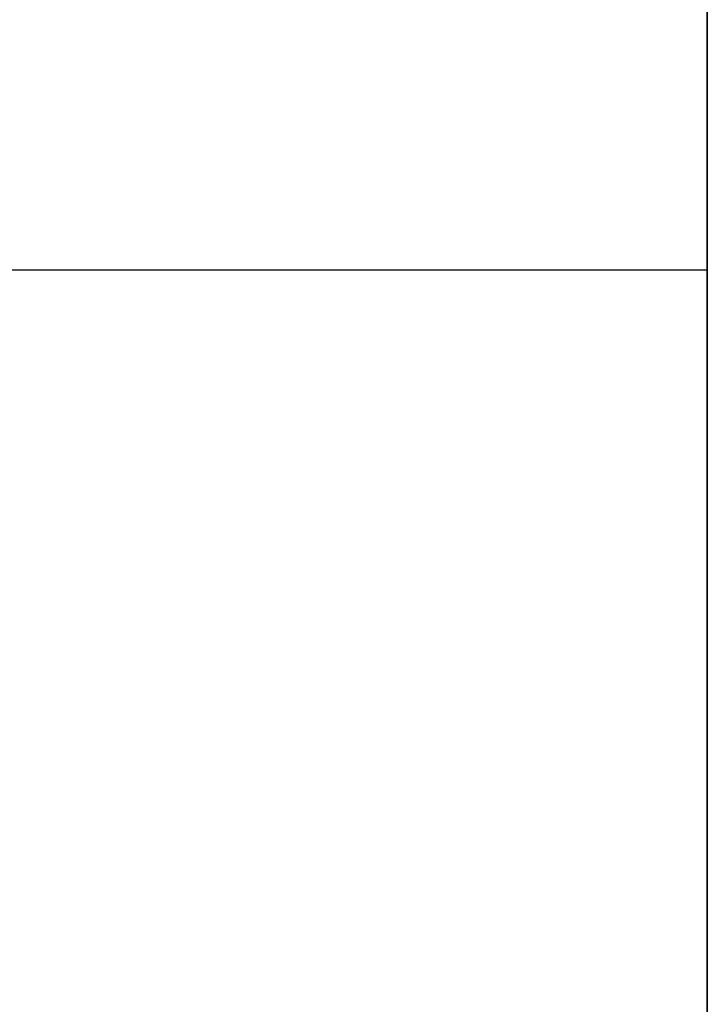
# Model space of a CAD drawing. Header units: millimetres. Extents: x -105 to 152, y -114 to 65.
# Tile 35 of 256: x -31.17 to -29.92, y -48.1 to -46.31. Entities that reach past the tile are written whole.
import ezdxf

# ---------------------------------------------------------------- set-up
doc = ezdxf.new("R2010")
doc.units = ezdxf.units.MM
doc.layers.add('Layer 01', color=7, linetype='Continuous', true_color=0x000000)

# ---------------------------------------------------------------- blocks, each defined once
blk = doc.blocks.new('Block 02')
at = {"layer": 'Layer 01'}
for p, q in [((-29.924, -42.5805, 52.5014), (-29.924, -46.9384, 52.5014)), ((-29.924, -42.5805, -51.7446), (-29.924, -46.7908, -51.7446))]:
    blk.add_line(p, q, dxfattribs=at)
at = {"layer": 'Layer 01', "extrusion": (1, 4.17966e-16, -2.07738e-27)}
blk.add_arc((-51.0805, 50.9892, -29.924), 8.5, 270, 0, dxfattribs=at)
at = {"layer": 'Layer 01', "extrusion": (1, 3.18104e-30, 4.17966e-16)}
blk.add_arc((-51.0805, -50.9892, -29.924), 8.5, 360, 90, dxfattribs=at)
at = {"layer": 'Layer 01', "extrusion": (1, 6.29828e-30, 2.60883e-30)}
blk.add_arc((0, 0, -29.924), 57.5, 186.320604, 218.679396, dxfattribs=at)
at = {"layer": 'Layer 01', "extrusion": (-1, -3.40057e-30, 1.40856e-30)}
blk.add_arc((0, 0, 29.924), 57.5, 6.320604, 38.679396, dxfattribs=at)
at = {"layer": 'Layer 01', "extrusion": (-1, -3.94746e-16, -1.08945e-30)}
for centre, start in [((51.2652, -51.2652, 29.924), 0), ((51.2652, 51.2652, 29.924), 360)]:
    blk.add_arc(centre, 4.5, start, 180, dxfattribs=at)
at = {"layer": 'Layer 01', "extrusion": (-1, 3.94746e-16, -1.08945e-30)}
for centre in [(51.2652, 51.2652, 29.924), (51.2652, -51.2652, 29.924)]:
    blk.add_arc(centre, 4.5, 180, 0, dxfattribs=at)
at = {"layer": 'Layer 01'}
for points in [[(-29.924, 55, 65), (-29.924, 0, 65), (-29.924, -55, 65)], [(-29.924, -55, -65), (-29.924, -27.5, -65), (-29.924, 0, -65)], [(-29.924, -45.607, -3), (-29.924, -49.8879, -3), (-29.924, -54.1687, -3)], [(-29.924, -45.607, 3), (-29.924, -49.8879, 3), (-29.924, -54.1687, 3)], [(-29.924, -46.7652, -51.2652), (-35.924, -46.7652, -51.2652), (-41.924, -46.7652, -51.2652)], [(-29.924, -46.7652, 51.2652), (-35.924, -46.7652, 51.2652), (-41.924, -46.7652, 51.2652)]]:
    blk.add_open_spline(points, degree=2, dxfattribs=at)

msp = doc.modelspace()

# ---------------------------------------------------------------- block references
at = {"layer": 'Layer 01'}
msp.add_blockref('Block 02', (0, 0), dxfattribs=at)

doc.saveas('drawing.dxf')
